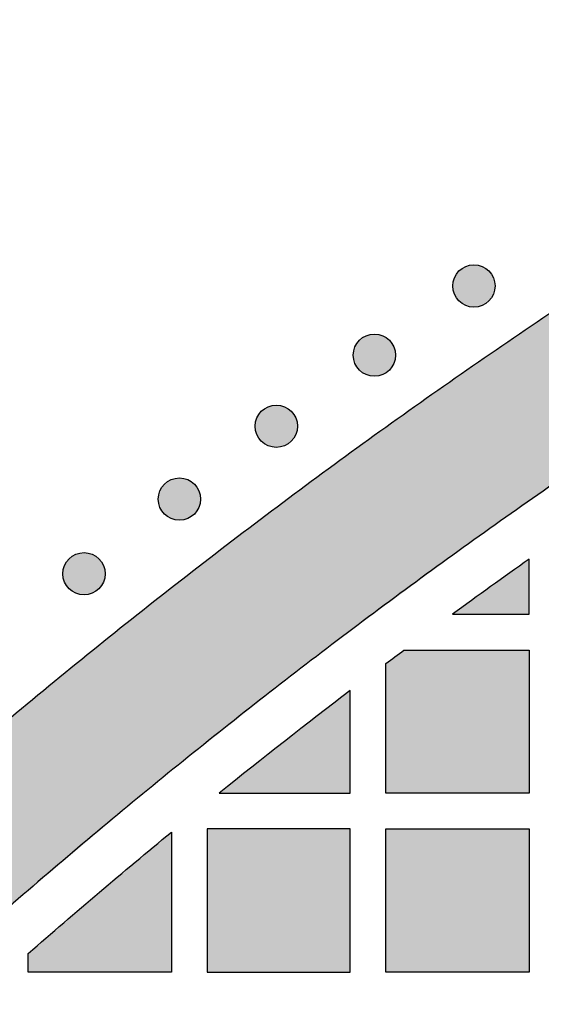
# Model space of a CAD drawing. Header units: millimetres. Extents: x -3873 to -97, y 912 to 4165.
# Tile 227 of 256: x -3672 to -3629, y 1847 to 1929. Entities that reach past the tile are written whole.
import ezdxf

# ---------------------------------------------------------------- set-up
doc = ezdxf.new("R2010")
doc.units = ezdxf.units.MM
doc.layers.add('pattern', color=7, linetype='Continuous', true_color=0x000000)

msp = doc.modelspace()

# ---------------------------------------------------------------- hatches: boundary and pattern name
at = {"layer": 'pattern'}
for points in [[(-3708.605, 1838.276), (-3701.858, 1844.905), (-3694.986, 1851.423), (-3687.994, 1857.824), (-3680.883, 1864.106), (-3673.657, 1870.266), (-3666.32, 1876.3), (-3658.874, 1882.206), (-3651.322, 1887.981), (-3643.67, 1893.622), (-3635.919, 1899.126), (-3628.074, 1904.491), (-3620.138, 1909.715), (-3612.116, 1914.795), (-3604.011, 1919.73), (-3595.827, 1924.516), (-3587.569, 1929.154), (-3589.297, 1914.427), (-3604.309, 1905.514), (-3619.039, 1896.093), (-3633.46, 1886.178), (-3647.549, 1875.786), (-3661.281, 1864.931), (-3674.634, 1853.634), (-3687.587, 1841.913), (-3700.12, 1829.791), (-3712.242, 1817.258), (-3723.963, 1804.305), (-3735.26, 1790.952), (-3746.115, 1777.22), (-3756.507, 1763.131), (-3766.422, 1748.71), (-3775.843, 1733.98), (-3784.756, 1718.968), (-3799.483, 1717.24), (-3794.845, 1725.499), (-3790.059, 1733.682), (-3785.124, 1741.787), (-3780.044, 1749.809), (-3774.82, 1757.745), (-3769.455, 1765.59), (-3763.951, 1773.341), (-3758.31, 1780.993), (-3752.535, 1788.545), (-3746.629, 1795.991), (-3740.595, 1803.328), (-3734.435, 1810.554), (-3728.153, 1817.665), (-3721.751, 1824.657), (-3715.234, 1831.529)], [(-3633.124, 1908.076), (-3633.153, 1908.103), (-3633.182, 1908.13), (-3633.211, 1908.157), (-3633.242, 1908.183), (-3633.274, 1908.209), (-3633.306, 1908.234), (-3633.34, 1908.259), (-3633.374, 1908.283), (-3633.409, 1908.307), (-3633.444, 1908.329), (-3633.481, 1908.351), (-3633.518, 1908.373), (-3633.556, 1908.393), (-3633.595, 1908.413), (-3633.634, 1908.432), (-3633.674, 1908.449), (-3633.715, 1908.467), (-3633.756, 1908.483), (-3633.798, 1908.498), (-3633.841, 1908.512), (-3633.884, 1908.525), (-3633.927, 1908.537), (-3633.971, 1908.548), (-3634.015, 1908.558), (-3634.06, 1908.567), (-3634.105, 1908.574), (-3634.15, 1908.581), (-3634.196, 1908.586), (-3634.241, 1908.59), (-3634.287, 1908.593), (-3634.333, 1908.595), (-3634.379, 1908.595), (-3634.425, 1908.595), (-3634.471, 1908.593), (-3634.517, 1908.59), (-3634.562, 1908.586), (-3634.608, 1908.581), (-3634.653, 1908.574), (-3634.698, 1908.567), (-3634.743, 1908.558), (-3634.787, 1908.548), (-3634.831, 1908.537), (-3634.874, 1908.525), (-3634.917, 1908.512), (-3634.96, 1908.498), (-3635.002, 1908.483), (-3635.043, 1908.467), (-3635.084, 1908.449), (-3635.124, 1908.432), (-3635.163, 1908.413), (-3635.202, 1908.393), (-3635.24, 1908.373), (-3635.277, 1908.351), (-3635.314, 1908.329), (-3635.349, 1908.307), (-3635.384, 1908.283), (-3635.419, 1908.259), (-3635.452, 1908.234), (-3635.484, 1908.209), (-3635.516, 1908.183), (-3635.547, 1908.157), (-3635.576, 1908.13), (-3635.606, 1908.103), (-3635.634, 1908.076), (-3635.661, 1908.048), (-3635.688, 1908.019), (-3635.715, 1907.989), (-3635.741, 1907.958), (-3635.767, 1907.926), (-3635.792, 1907.894), (-3635.817, 1907.861), (-3635.841, 1907.827), (-3635.864, 1907.792), (-3635.887, 1907.756), (-3635.909, 1907.719), (-3635.93, 1907.682), (-3635.951, 1907.644), (-3635.971, 1907.605), (-3635.989, 1907.566), (-3636.007, 1907.526), (-3636.024, 1907.485), (-3636.041, 1907.444), (-3636.056, 1907.402), (-3636.07, 1907.359), (-3636.083, 1907.316), (-3636.095, 1907.273), (-3636.106, 1907.229), (-3636.116, 1907.185), (-3636.124, 1907.14), (-3636.132, 1907.095), (-3636.139, 1907.05), (-3636.144, 1907.004), (-3636.148, 1906.959), (-3636.151, 1906.913), (-3636.153, 1906.867), (-3636.153, 1906.821), (-3636.153, 1906.775), (-3636.151, 1906.729), (-3636.148, 1906.684), (-3636.144, 1906.638), (-3636.139, 1906.592), (-3636.132, 1906.547), (-3636.124, 1906.502), (-3636.116, 1906.458), (-3636.106, 1906.413), (-3636.095, 1906.369), (-3636.083, 1906.326), (-3636.07, 1906.283), (-3636.056, 1906.24), (-3636.041, 1906.198), (-3636.024, 1906.157), (-3636.007, 1906.116), (-3635.989, 1906.076), (-3635.971, 1906.037), (-3635.951, 1905.998), (-3635.93, 1905.96), (-3635.909, 1905.923), (-3635.887, 1905.886), (-3635.864, 1905.851), (-3635.841, 1905.816), (-3635.817, 1905.782), (-3635.792, 1905.748), (-3635.767, 1905.716), (-3635.741, 1905.684), (-3635.715, 1905.654), (-3635.688, 1905.624), (-3635.661, 1905.595), (-3635.634, 1905.566), (-3635.606, 1905.539), (-3635.576, 1905.512), (-3635.547, 1905.485), (-3635.516, 1905.459), (-3635.484, 1905.433), (-3635.452, 1905.408), (-3635.419, 1905.383), (-3635.384, 1905.359), (-3635.349, 1905.336), (-3635.314, 1905.313), (-3635.277, 1905.291), (-3635.24, 1905.27), (-3635.202, 1905.249), (-3635.163, 1905.23), (-3635.124, 1905.211), (-3635.084, 1905.193), (-3635.043, 1905.176), (-3635.002, 1905.16), (-3634.96, 1905.145), (-3634.917, 1905.13), (-3634.874, 1905.117), (-3634.831, 1905.105), (-3634.787, 1905.094), (-3634.743, 1905.084), (-3634.698, 1905.076), (-3634.653, 1905.068), (-3634.608, 1905.062), (-3634.562, 1905.056), (-3634.517, 1905.052), (-3634.471, 1905.049), (-3634.425, 1905.047), (-3634.379, 1905.047), (-3634.333, 1905.047), (-3634.287, 1905.049), (-3634.241, 1905.052), (-3634.196, 1905.056), (-3634.15, 1905.062), (-3634.105, 1905.068), (-3634.06, 1905.076), (-3634.015, 1905.084), (-3633.971, 1905.094), (-3633.927, 1905.105), (-3633.884, 1905.117), (-3633.841, 1905.13), (-3633.798, 1905.145), (-3633.756, 1905.16), (-3633.715, 1905.176), (-3633.674, 1905.193), (-3633.634, 1905.211), (-3633.595, 1905.23), (-3633.556, 1905.249), (-3633.518, 1905.27), (-3633.481, 1905.291), (-3633.444, 1905.313), (-3633.409, 1905.336), (-3633.374, 1905.359), (-3633.34, 1905.383), (-3633.306, 1905.408), (-3633.274, 1905.433), (-3633.242, 1905.459), (-3633.211, 1905.485), (-3633.182, 1905.512), (-3633.153, 1905.539), (-3633.124, 1905.566), (-3633.097, 1905.595), (-3633.07, 1905.624), (-3633.043, 1905.654), (-3633.017, 1905.684), (-3632.991, 1905.716), (-3632.966, 1905.748), (-3632.941, 1905.782), (-3632.917, 1905.816), (-3632.894, 1905.851), (-3632.871, 1905.886), (-3632.849, 1905.923), (-3632.828, 1905.96), (-3632.807, 1905.998), (-3632.787, 1906.037), (-3632.769, 1906.076), (-3632.751, 1906.116), (-3632.734, 1906.157), (-3632.718, 1906.198), (-3632.702, 1906.24), (-3632.688, 1906.283), (-3632.675, 1906.326), (-3632.663, 1906.369), (-3632.652, 1906.413), (-3632.642, 1906.458), (-3632.634, 1906.502), (-3632.626, 1906.547), (-3632.62, 1906.592), (-3632.614, 1906.638), (-3632.61, 1906.684), (-3632.607, 1906.729), (-3632.605, 1906.775), (-3632.605, 1906.821), (-3632.605, 1906.867), (-3632.607, 1906.913), (-3632.61, 1906.959), (-3632.614, 1907.004), (-3632.62, 1907.05), (-3632.626, 1907.095), (-3632.634, 1907.14), (-3632.642, 1907.185), (-3632.652, 1907.229), (-3632.663, 1907.273), (-3632.675, 1907.316), (-3632.688, 1907.359), (-3632.702, 1907.402), (-3632.718, 1907.444), (-3632.734, 1907.485), (-3632.751, 1907.526), (-3632.769, 1907.566), (-3632.787, 1907.605), (-3632.807, 1907.644), (-3632.828, 1907.682), (-3632.849, 1907.719), (-3632.871, 1907.756), (-3632.894, 1907.792), (-3632.917, 1907.827), (-3632.941, 1907.861), (-3632.966, 1907.894), (-3632.991, 1907.926), (-3633.017, 1907.958), (-3633.043, 1907.989), (-3633.07, 1908.019), (-3633.097, 1908.048)], [(-3641.467, 1902.271), (-3641.495, 1902.298), (-3641.524, 1902.326), (-3641.554, 1902.352), (-3641.585, 1902.378), (-3641.617, 1902.404), (-3641.649, 1902.429), (-3641.682, 1902.454), (-3641.716, 1902.478), (-3641.751, 1902.502), (-3641.787, 1902.524), (-3641.823, 1902.546), (-3641.861, 1902.568), (-3641.899, 1902.588), (-3641.937, 1902.608), (-3641.977, 1902.627), (-3642.017, 1902.645), (-3642.058, 1902.662), (-3642.099, 1902.678), (-3642.141, 1902.693), (-3642.184, 1902.707), (-3642.226, 1902.72), (-3642.27, 1902.732), (-3642.314, 1902.743), (-3642.358, 1902.753), (-3642.403, 1902.762), (-3642.448, 1902.769), (-3642.493, 1902.776), (-3642.538, 1902.781), (-3642.584, 1902.785), (-3642.63, 1902.788), (-3642.676, 1902.79), (-3642.722, 1902.791), (-3642.768, 1902.79), (-3642.814, 1902.788), (-3642.859, 1902.785), (-3642.905, 1902.781), (-3642.95, 1902.776), (-3642.996, 1902.769), (-3643.041, 1902.762), (-3643.085, 1902.753), (-3643.13, 1902.743), (-3643.173, 1902.732), (-3643.217, 1902.72), (-3643.26, 1902.707), (-3643.302, 1902.693), (-3643.344, 1902.678), (-3643.386, 1902.662), (-3643.426, 1902.645), (-3643.467, 1902.627), (-3643.506, 1902.608), (-3643.545, 1902.588), (-3643.583, 1902.568), (-3643.62, 1902.546), (-3643.656, 1902.524), (-3643.692, 1902.502), (-3643.727, 1902.478), (-3643.761, 1902.454), (-3643.795, 1902.429), (-3643.827, 1902.404), (-3643.859, 1902.378), (-3643.889, 1902.352), (-3643.919, 1902.326), (-3643.948, 1902.298), (-3643.976, 1902.271), (-3644.004, 1902.243), (-3644.031, 1902.214), (-3644.058, 1902.184), (-3644.084, 1902.153), (-3644.11, 1902.121), (-3644.135, 1902.089), (-3644.16, 1902.056), (-3644.184, 1902.022), (-3644.207, 1901.987), (-3644.23, 1901.951), (-3644.252, 1901.914), (-3644.273, 1901.877), (-3644.294, 1901.839), (-3644.313, 1901.8), (-3644.332, 1901.761), (-3644.35, 1901.721), (-3644.367, 1901.68), (-3644.383, 1901.639), (-3644.398, 1901.597), (-3644.412, 1901.554), (-3644.426, 1901.511), (-3644.438, 1901.468), (-3644.449, 1901.424), (-3644.458, 1901.38), (-3644.467, 1901.335), (-3644.475, 1901.29), (-3644.481, 1901.245), (-3644.487, 1901.199), (-3644.491, 1901.154), (-3644.494, 1901.108), (-3644.495, 1901.062), (-3644.496, 1901.016), (-3644.495, 1900.97), (-3644.494, 1900.924), (-3644.491, 1900.879), (-3644.487, 1900.833), (-3644.481, 1900.787), (-3644.475, 1900.742), (-3644.467, 1900.697), (-3644.458, 1900.653), (-3644.449, 1900.608), (-3644.438, 1900.564), (-3644.426, 1900.521), (-3644.412, 1900.478), (-3644.398, 1900.435), (-3644.383, 1900.394), (-3644.367, 1900.352), (-3644.35, 1900.311), (-3644.332, 1900.271), (-3644.313, 1900.232), (-3644.294, 1900.193), (-3644.273, 1900.155), (-3644.252, 1900.118), (-3644.23, 1900.081), (-3644.207, 1900.046), (-3644.184, 1900.011), (-3644.16, 1899.977), (-3644.135, 1899.943), (-3644.11, 1899.911), (-3644.084, 1899.879), (-3644.058, 1899.849), (-3644.031, 1899.819), (-3644.004, 1899.79), (-3643.976, 1899.762), (-3643.948, 1899.734), (-3643.919, 1899.707), (-3643.889, 1899.68), (-3643.859, 1899.654), (-3643.827, 1899.628), (-3643.795, 1899.603), (-3643.761, 1899.578), (-3643.727, 1899.554), (-3643.692, 1899.531), (-3643.656, 1899.508), (-3643.62, 1899.486), (-3643.583, 1899.465), (-3643.545, 1899.444), (-3643.506, 1899.425), (-3643.467, 1899.406), (-3643.426, 1899.388), (-3643.386, 1899.371), (-3643.344, 1899.355), (-3643.302, 1899.34), (-3643.26, 1899.325), (-3643.217, 1899.312), (-3643.173, 1899.3), (-3643.13, 1899.289), (-3643.085, 1899.28), (-3643.041, 1899.271), (-3642.996, 1899.263), (-3642.95, 1899.257), (-3642.905, 1899.251), (-3642.859, 1899.247), (-3642.814, 1899.244), (-3642.768, 1899.242), (-3642.722, 1899.242), (-3642.676, 1899.242), (-3642.63, 1899.244), (-3642.584, 1899.247), (-3642.538, 1899.251), (-3642.493, 1899.257), (-3642.448, 1899.263), (-3642.403, 1899.271), (-3642.358, 1899.28), (-3642.314, 1899.289), (-3642.27, 1899.3), (-3642.226, 1899.312), (-3642.184, 1899.325), (-3642.141, 1899.34), (-3642.099, 1899.355), (-3642.058, 1899.371), (-3642.017, 1899.388), (-3641.977, 1899.406), (-3641.937, 1899.425), (-3641.899, 1899.444), (-3641.861, 1899.465), (-3641.823, 1899.486), (-3641.787, 1899.508), (-3641.751, 1899.531), (-3641.716, 1899.554), (-3641.682, 1899.578), (-3641.649, 1899.603), (-3641.617, 1899.628), (-3641.585, 1899.654), (-3641.554, 1899.68), (-3641.524, 1899.707), (-3641.495, 1899.734), (-3641.467, 1899.762), (-3641.44, 1899.79), (-3641.412, 1899.819), (-3641.386, 1899.849), (-3641.359, 1899.879), (-3641.334, 1899.911), (-3641.308, 1899.943), (-3641.284, 1899.977), (-3641.26, 1900.011), (-3641.236, 1900.046), (-3641.214, 1900.081), (-3641.192, 1900.118), (-3641.17, 1900.155), (-3641.15, 1900.193), (-3641.13, 1900.232), (-3641.111, 1900.271), (-3641.093, 1900.311), (-3641.076, 1900.352), (-3641.06, 1900.394), (-3641.045, 1900.435), (-3641.031, 1900.478), (-3641.018, 1900.521), (-3641.006, 1900.564), (-3640.995, 1900.608), (-3640.985, 1900.653), (-3640.976, 1900.697), (-3640.969, 1900.742), (-3640.962, 1900.787), (-3640.957, 1900.833), (-3640.953, 1900.879), (-3640.95, 1900.924), (-3640.948, 1900.97), (-3640.947, 1901.016), (-3640.948, 1901.062), (-3640.95, 1901.108), (-3640.953, 1901.154), (-3640.957, 1901.199), (-3640.962, 1901.245), (-3640.969, 1901.29), (-3640.976, 1901.335), (-3640.985, 1901.38), (-3640.995, 1901.424), (-3641.006, 1901.468), (-3641.018, 1901.511), (-3641.031, 1901.554), (-3641.045, 1901.597), (-3641.06, 1901.639), (-3641.076, 1901.68), (-3641.093, 1901.721), (-3641.111, 1901.761), (-3641.13, 1901.8), (-3641.15, 1901.839), (-3641.17, 1901.877), (-3641.192, 1901.914), (-3641.214, 1901.951), (-3641.236, 1901.987), (-3641.26, 1902.022), (-3641.284, 1902.056), (-3641.308, 1902.089), (-3641.334, 1902.121), (-3641.359, 1902.153), (-3641.386, 1902.184), (-3641.412, 1902.214), (-3641.44, 1902.243)], [(-3649.7, 1896.311), (-3649.728, 1896.338), (-3649.757, 1896.366), (-3649.787, 1896.392), (-3649.818, 1896.419), (-3649.849, 1896.444), (-3649.882, 1896.47), (-3649.915, 1896.494), (-3649.949, 1896.518), (-3649.984, 1896.542), (-3650.02, 1896.564), (-3650.056, 1896.586), (-3650.093, 1896.608), (-3650.131, 1896.628), (-3650.17, 1896.648), (-3650.21, 1896.667), (-3650.25, 1896.685), (-3650.29, 1896.702), (-3650.332, 1896.718), (-3650.374, 1896.733), (-3650.416, 1896.747), (-3650.459, 1896.76), (-3650.503, 1896.772), (-3650.547, 1896.783), (-3650.591, 1896.793), (-3650.635, 1896.802), (-3650.68, 1896.809), (-3650.726, 1896.816), (-3650.771, 1896.821), (-3650.817, 1896.825), (-3650.863, 1896.828), (-3650.908, 1896.83), (-3650.954, 1896.831), (-3651, 1896.83), (-3651.046, 1896.828), (-3651.092, 1896.825), (-3651.138, 1896.821), (-3651.183, 1896.816), (-3651.228, 1896.809), (-3651.273, 1896.802), (-3651.318, 1896.793), (-3651.362, 1896.783), (-3651.406, 1896.772), (-3651.45, 1896.76), (-3651.493, 1896.747), (-3651.535, 1896.733), (-3651.577, 1896.718), (-3651.618, 1896.702), (-3651.659, 1896.685), (-3651.699, 1896.667), (-3651.739, 1896.648), (-3651.777, 1896.628), (-3651.815, 1896.608), (-3651.853, 1896.586), (-3651.889, 1896.564), (-3651.925, 1896.542), (-3651.96, 1896.518), (-3651.994, 1896.494), (-3652.027, 1896.47), (-3652.06, 1896.444), (-3652.091, 1896.419), (-3652.122, 1896.392), (-3652.152, 1896.366), (-3652.181, 1896.338), (-3652.209, 1896.311), (-3652.237, 1896.283), (-3652.264, 1896.254), (-3652.29, 1896.224), (-3652.317, 1896.193), (-3652.342, 1896.162), (-3652.368, 1896.129), (-3652.392, 1896.096), (-3652.416, 1896.062), (-3652.44, 1896.027), (-3652.463, 1895.991), (-3652.485, 1895.955), (-3652.506, 1895.917), (-3652.526, 1895.879), (-3652.546, 1895.841), (-3652.565, 1895.801), (-3652.583, 1895.761), (-3652.6, 1895.72), (-3652.616, 1895.679), (-3652.631, 1895.637), (-3652.645, 1895.595), (-3652.658, 1895.552), (-3652.67, 1895.508), (-3652.681, 1895.464), (-3652.691, 1895.42), (-3652.7, 1895.375), (-3652.707, 1895.33), (-3652.714, 1895.285), (-3652.719, 1895.24), (-3652.723, 1895.194), (-3652.726, 1895.148), (-3652.728, 1895.102), (-3652.729, 1895.056), (-3652.728, 1895.01), (-3652.726, 1894.964), (-3652.723, 1894.919), (-3652.719, 1894.873), (-3652.714, 1894.828), (-3652.707, 1894.782), (-3652.7, 1894.737), (-3652.691, 1894.693), (-3652.681, 1894.648), (-3652.67, 1894.605), (-3652.658, 1894.561), (-3652.645, 1894.518), (-3652.631, 1894.476), (-3652.616, 1894.434), (-3652.6, 1894.392), (-3652.583, 1894.352), (-3652.565, 1894.311), (-3652.546, 1894.272), (-3652.526, 1894.233), (-3652.506, 1894.195), (-3652.485, 1894.158), (-3652.463, 1894.122), (-3652.44, 1894.086), (-3652.416, 1894.051), (-3652.392, 1894.017), (-3652.368, 1893.984), (-3652.342, 1893.951), (-3652.317, 1893.919), (-3652.29, 1893.889), (-3652.264, 1893.859), (-3652.237, 1893.83), (-3652.209, 1893.802), (-3652.181, 1893.774), (-3652.152, 1893.747), (-3652.122, 1893.72), (-3652.091, 1893.694), (-3652.06, 1893.668), (-3652.027, 1893.643), (-3651.994, 1893.618), (-3651.96, 1893.594), (-3651.925, 1893.571), (-3651.889, 1893.548), (-3651.853, 1893.526), (-3651.815, 1893.505), (-3651.777, 1893.484), (-3651.739, 1893.465), (-3651.699, 1893.446), (-3651.659, 1893.428), (-3651.618, 1893.411), (-3651.577, 1893.395), (-3651.535, 1893.38), (-3651.493, 1893.366), (-3651.45, 1893.352), (-3651.406, 1893.34), (-3651.362, 1893.329), (-3651.318, 1893.32), (-3651.273, 1893.311), (-3651.228, 1893.303), (-3651.183, 1893.297), (-3651.138, 1893.291), (-3651.092, 1893.287), (-3651.046, 1893.284), (-3651, 1893.283), (-3650.954, 1893.282), (-3650.908, 1893.283), (-3650.863, 1893.284), (-3650.817, 1893.287), (-3650.771, 1893.291), (-3650.726, 1893.297), (-3650.68, 1893.303), (-3650.635, 1893.311), (-3650.591, 1893.32), (-3650.547, 1893.329), (-3650.503, 1893.34), (-3650.459, 1893.352), (-3650.416, 1893.366), (-3650.374, 1893.38), (-3650.332, 1893.395), (-3650.29, 1893.411), (-3650.25, 1893.428), (-3650.21, 1893.446), (-3650.17, 1893.465), (-3650.131, 1893.484), (-3650.093, 1893.505), (-3650.056, 1893.526), (-3650.02, 1893.548), (-3649.984, 1893.571), (-3649.949, 1893.594), (-3649.915, 1893.618), (-3649.882, 1893.643), (-3649.849, 1893.668), (-3649.818, 1893.694), (-3649.787, 1893.72), (-3649.757, 1893.747), (-3649.728, 1893.774), (-3649.7, 1893.802), (-3649.672, 1893.83), (-3649.645, 1893.859), (-3649.618, 1893.889), (-3649.592, 1893.919), (-3649.566, 1893.951), (-3649.541, 1893.984), (-3649.516, 1894.017), (-3649.492, 1894.051), (-3649.469, 1894.086), (-3649.446, 1894.122), (-3649.424, 1894.158), (-3649.403, 1894.195), (-3649.382, 1894.233), (-3649.363, 1894.272), (-3649.344, 1894.311), (-3649.326, 1894.352), (-3649.309, 1894.392), (-3649.293, 1894.434), (-3649.278, 1894.476), (-3649.264, 1894.518), (-3649.251, 1894.561), (-3649.239, 1894.605), (-3649.228, 1894.648), (-3649.218, 1894.693), (-3649.209, 1894.737), (-3649.201, 1894.782), (-3649.195, 1894.828), (-3649.19, 1894.873), (-3649.185, 1894.919), (-3649.182, 1894.964), (-3649.181, 1895.01), (-3649.18, 1895.056), (-3649.181, 1895.102), (-3649.182, 1895.148), (-3649.185, 1895.194), (-3649.19, 1895.24), (-3649.195, 1895.285), (-3649.201, 1895.33), (-3649.209, 1895.375), (-3649.218, 1895.42), (-3649.228, 1895.464), (-3649.239, 1895.508), (-3649.251, 1895.552), (-3649.264, 1895.595), (-3649.278, 1895.637), (-3649.293, 1895.679), (-3649.309, 1895.72), (-3649.326, 1895.761), (-3649.344, 1895.801), (-3649.363, 1895.841), (-3649.382, 1895.879), (-3649.403, 1895.917), (-3649.424, 1895.955), (-3649.446, 1895.991), (-3649.469, 1896.027), (-3649.492, 1896.062), (-3649.516, 1896.096), (-3649.541, 1896.129), (-3649.566, 1896.162), (-3649.592, 1896.193), (-3649.618, 1896.224), (-3649.645, 1896.254), (-3649.672, 1896.283)], [(-3657.82, 1890.198), (-3657.848, 1890.226), (-3657.877, 1890.253), (-3657.907, 1890.279), (-3657.937, 1890.306), (-3657.969, 1890.332), (-3658.001, 1890.357), (-3658.035, 1890.381), (-3658.069, 1890.405), (-3658.104, 1890.429), (-3658.139, 1890.452), (-3658.176, 1890.474), (-3658.213, 1890.495), (-3658.251, 1890.515), (-3658.29, 1890.535), (-3658.329, 1890.554), (-3658.369, 1890.572), (-3658.41, 1890.589), (-3658.452, 1890.605), (-3658.494, 1890.62), (-3658.536, 1890.634), (-3658.579, 1890.647), (-3658.622, 1890.659), (-3658.666, 1890.67), (-3658.711, 1890.68), (-3658.755, 1890.689), (-3658.8, 1890.697), (-3658.845, 1890.703), (-3658.891, 1890.708), (-3658.937, 1890.712), (-3658.982, 1890.715), (-3659.028, 1890.717), (-3659.074, 1890.718), (-3659.12, 1890.717), (-3659.166, 1890.715), (-3659.212, 1890.712), (-3659.257, 1890.708), (-3659.303, 1890.703), (-3659.348, 1890.697), (-3659.393, 1890.689), (-3659.438, 1890.68), (-3659.482, 1890.67), (-3659.526, 1890.659), (-3659.569, 1890.647), (-3659.612, 1890.634), (-3659.655, 1890.62), (-3659.697, 1890.605), (-3659.738, 1890.589), (-3659.779, 1890.572), (-3659.819, 1890.554), (-3659.858, 1890.535), (-3659.897, 1890.515), (-3659.935, 1890.495), (-3659.972, 1890.474), (-3660.009, 1890.452), (-3660.045, 1890.429), (-3660.08, 1890.405), (-3660.114, 1890.381), (-3660.147, 1890.357), (-3660.179, 1890.332), (-3660.211, 1890.306), (-3660.242, 1890.279), (-3660.272, 1890.253), (-3660.301, 1890.226), (-3660.329, 1890.198), (-3660.356, 1890.17), (-3660.384, 1890.141), (-3660.41, 1890.111), (-3660.436, 1890.08), (-3660.462, 1890.049), (-3660.487, 1890.016), (-3660.512, 1889.983), (-3660.536, 1889.949), (-3660.56, 1889.914), (-3660.582, 1889.878), (-3660.604, 1889.842), (-3660.626, 1889.804), (-3660.646, 1889.766), (-3660.666, 1889.728), (-3660.685, 1889.688), (-3660.703, 1889.648), (-3660.72, 1889.607), (-3660.736, 1889.566), (-3660.751, 1889.524), (-3660.765, 1889.482), (-3660.778, 1889.439), (-3660.79, 1889.395), (-3660.801, 1889.351), (-3660.811, 1889.307), (-3660.82, 1889.262), (-3660.827, 1889.217), (-3660.834, 1889.172), (-3660.839, 1889.127), (-3660.843, 1889.081), (-3660.846, 1889.035), (-3660.848, 1888.989), (-3660.849, 1888.943), (-3660.848, 1888.898), (-3660.846, 1888.852), (-3660.843, 1888.806), (-3660.839, 1888.76), (-3660.834, 1888.715), (-3660.827, 1888.67), (-3660.82, 1888.625), (-3660.811, 1888.58), (-3660.801, 1888.536), (-3660.79, 1888.492), (-3660.778, 1888.448), (-3660.765, 1888.405), (-3660.751, 1888.363), (-3660.736, 1888.321), (-3660.72, 1888.279), (-3660.703, 1888.239), (-3660.685, 1888.199), (-3660.666, 1888.159), (-3660.646, 1888.12), (-3660.626, 1888.082), (-3660.604, 1888.045), (-3660.582, 1888.009), (-3660.56, 1887.973), (-3660.536, 1887.938), (-3660.512, 1887.904), (-3660.487, 1887.871), (-3660.462, 1887.838), (-3660.436, 1887.807), (-3660.41, 1887.776), (-3660.384, 1887.746), (-3660.356, 1887.717), (-3660.329, 1887.689), (-3660.301, 1887.661), (-3660.272, 1887.634), (-3660.242, 1887.607), (-3660.211, 1887.581), (-3660.179, 1887.555), (-3660.147, 1887.53), (-3660.114, 1887.506), (-3660.08, 1887.481), (-3660.045, 1887.458), (-3660.009, 1887.435), (-3659.972, 1887.413), (-3659.935, 1887.392), (-3659.897, 1887.372), (-3659.858, 1887.352), (-3659.819, 1887.333), (-3659.779, 1887.315), (-3659.738, 1887.298), (-3659.697, 1887.282), (-3659.655, 1887.267), (-3659.612, 1887.253), (-3659.569, 1887.24), (-3659.526, 1887.228), (-3659.482, 1887.217), (-3659.438, 1887.207), (-3659.393, 1887.198), (-3659.348, 1887.19), (-3659.303, 1887.184), (-3659.257, 1887.179), (-3659.212, 1887.174), (-3659.166, 1887.172), (-3659.12, 1887.17), (-3659.074, 1887.169), (-3659.028, 1887.17), (-3658.982, 1887.172), (-3658.937, 1887.174), (-3658.891, 1887.179), (-3658.845, 1887.184), (-3658.8, 1887.19), (-3658.755, 1887.198), (-3658.711, 1887.207), (-3658.666, 1887.217), (-3658.622, 1887.228), (-3658.579, 1887.24), (-3658.536, 1887.253), (-3658.494, 1887.267), (-3658.452, 1887.282), (-3658.41, 1887.298), (-3658.369, 1887.315), (-3658.329, 1887.333), (-3658.29, 1887.352), (-3658.251, 1887.372), (-3658.213, 1887.392), (-3658.176, 1887.413), (-3658.139, 1887.435), (-3658.104, 1887.458), (-3658.069, 1887.481), (-3658.035, 1887.506), (-3658.001, 1887.53), (-3657.969, 1887.555), (-3657.937, 1887.581), (-3657.907, 1887.607), (-3657.877, 1887.634), (-3657.848, 1887.661), (-3657.82, 1887.689), (-3657.792, 1887.717), (-3657.765, 1887.746), (-3657.738, 1887.776), (-3657.712, 1887.807), (-3657.686, 1887.838), (-3657.661, 1887.871), (-3657.636, 1887.904), (-3657.612, 1887.938), (-3657.589, 1887.973), (-3657.566, 1888.009), (-3657.544, 1888.045), (-3657.523, 1888.082), (-3657.502, 1888.12), (-3657.483, 1888.159), (-3657.464, 1888.199), (-3657.446, 1888.239), (-3657.429, 1888.279), (-3657.413, 1888.321), (-3657.398, 1888.363), (-3657.383, 1888.405), (-3657.37, 1888.448), (-3657.358, 1888.492), (-3657.347, 1888.536), (-3657.338, 1888.58), (-3657.329, 1888.625), (-3657.321, 1888.67), (-3657.315, 1888.715), (-3657.309, 1888.76), (-3657.305, 1888.806), (-3657.302, 1888.852), (-3657.3, 1888.898), (-3657.3, 1888.943), (-3657.3, 1888.989), (-3657.302, 1889.035), (-3657.305, 1889.081), (-3657.309, 1889.127), (-3657.315, 1889.172), (-3657.321, 1889.217), (-3657.329, 1889.262), (-3657.338, 1889.307), (-3657.347, 1889.351), (-3657.358, 1889.395), (-3657.37, 1889.439), (-3657.383, 1889.482), (-3657.398, 1889.524), (-3657.413, 1889.566), (-3657.429, 1889.607), (-3657.446, 1889.648), (-3657.464, 1889.688), (-3657.483, 1889.728), (-3657.502, 1889.766), (-3657.523, 1889.804), (-3657.544, 1889.842), (-3657.566, 1889.878), (-3657.589, 1889.914), (-3657.612, 1889.949), (-3657.636, 1889.983), (-3657.661, 1890.016), (-3657.686, 1890.049), (-3657.712, 1890.08), (-3657.738, 1890.111), (-3657.765, 1890.141), (-3657.792, 1890.17)], [(-3665.824, 1883.934), (-3665.852, 1883.962), (-3665.881, 1883.989), (-3665.911, 1884.016), (-3665.941, 1884.042), (-3665.973, 1884.068), (-3666.005, 1884.093), (-3666.039, 1884.118), (-3666.073, 1884.142), (-3666.108, 1884.165), (-3666.144, 1884.188), (-3666.18, 1884.21), (-3666.217, 1884.231), (-3666.255, 1884.252), (-3666.294, 1884.271), (-3666.333, 1884.29), (-3666.374, 1884.308), (-3666.414, 1884.325), (-3666.456, 1884.341), (-3666.498, 1884.356), (-3666.54, 1884.371), (-3666.583, 1884.384), (-3666.626, 1884.396), (-3666.67, 1884.407), (-3666.715, 1884.417), (-3666.759, 1884.425), (-3666.804, 1884.433), (-3666.85, 1884.439), (-3666.895, 1884.445), (-3666.941, 1884.449), (-3666.986, 1884.452), (-3667.032, 1884.454), (-3667.078, 1884.454), (-3667.124, 1884.454), (-3667.17, 1884.452), (-3667.216, 1884.449), (-3667.262, 1884.445), (-3667.307, 1884.439), (-3667.352, 1884.433), (-3667.397, 1884.425), (-3667.442, 1884.417), (-3667.486, 1884.407), (-3667.53, 1884.396), (-3667.573, 1884.384), (-3667.616, 1884.371), (-3667.659, 1884.356), (-3667.701, 1884.341), (-3667.742, 1884.325), (-3667.783, 1884.308), (-3667.823, 1884.29), (-3667.863, 1884.271), (-3667.901, 1884.252), (-3667.939, 1884.231), (-3667.977, 1884.21), (-3668.013, 1884.188), (-3668.049, 1884.165), (-3668.084, 1884.142), (-3668.118, 1884.118), (-3668.151, 1884.093), (-3668.183, 1884.068), (-3668.215, 1884.042), (-3668.246, 1884.016), (-3668.276, 1883.989), (-3668.305, 1883.962), (-3668.333, 1883.934), (-3668.36, 1883.906), (-3668.388, 1883.877), (-3668.414, 1883.847), (-3668.441, 1883.817), (-3668.466, 1883.785), (-3668.492, 1883.753), (-3668.516, 1883.719), (-3668.54, 1883.685), (-3668.564, 1883.65), (-3668.586, 1883.615), (-3668.608, 1883.578), (-3668.63, 1883.541), (-3668.65, 1883.503), (-3668.67, 1883.464), (-3668.689, 1883.425), (-3668.707, 1883.385), (-3668.724, 1883.344), (-3668.74, 1883.302), (-3668.755, 1883.261), (-3668.769, 1883.218), (-3668.782, 1883.175), (-3668.794, 1883.132), (-3668.805, 1883.088), (-3668.815, 1883.043), (-3668.824, 1882.999), (-3668.831, 1882.954), (-3668.838, 1882.909), (-3668.843, 1882.863), (-3668.847, 1882.817), (-3668.85, 1882.772), (-3668.852, 1882.726), (-3668.853, 1882.68), (-3668.852, 1882.634), (-3668.85, 1882.588), (-3668.847, 1882.542), (-3668.843, 1882.497), (-3668.838, 1882.451), (-3668.831, 1882.406), (-3668.824, 1882.361), (-3668.815, 1882.316), (-3668.805, 1882.272), (-3668.794, 1882.228), (-3668.782, 1882.185), (-3668.769, 1882.142), (-3668.755, 1882.099), (-3668.74, 1882.057), (-3668.724, 1882.016), (-3668.707, 1881.975), (-3668.689, 1881.935), (-3668.67, 1881.896), (-3668.65, 1881.857), (-3668.63, 1881.819), (-3668.608, 1881.782), (-3668.586, 1881.745), (-3668.564, 1881.709), (-3668.54, 1881.674), (-3668.516, 1881.64), (-3668.492, 1881.607), (-3668.466, 1881.575), (-3668.441, 1881.543), (-3668.414, 1881.512), (-3668.388, 1881.482), (-3668.36, 1881.453), (-3668.333, 1881.425), (-3668.305, 1881.398), (-3668.276, 1881.371), (-3668.246, 1881.344), (-3668.215, 1881.318), (-3668.183, 1881.292), (-3668.151, 1881.267), (-3668.118, 1881.242), (-3668.084, 1881.218), (-3668.049, 1881.194), (-3668.013, 1881.172), (-3667.977, 1881.15), (-3667.939, 1881.128), (-3667.901, 1881.108), (-3667.863, 1881.088), (-3667.823, 1881.069), (-3667.783, 1881.052), (-3667.742, 1881.034), (-3667.701, 1881.018), (-3667.659, 1881.003), (-3667.616, 1880.989), (-3667.573, 1880.976), (-3667.53, 1880.964), (-3667.486, 1880.953), (-3667.442, 1880.943), (-3667.397, 1880.934), (-3667.352, 1880.927), (-3667.307, 1880.92), (-3667.262, 1880.915), (-3667.216, 1880.911), (-3667.17, 1880.908), (-3667.124, 1880.906), (-3667.078, 1880.906), (-3667.032, 1880.906), (-3666.986, 1880.908), (-3666.941, 1880.911), (-3666.895, 1880.915), (-3666.85, 1880.92), (-3666.804, 1880.927), (-3666.759, 1880.934), (-3666.715, 1880.943), (-3666.67, 1880.953), (-3666.626, 1880.964), (-3666.583, 1880.976), (-3666.54, 1880.989), (-3666.498, 1881.003), (-3666.456, 1881.018), (-3666.414, 1881.034), (-3666.374, 1881.052), (-3666.333, 1881.069), (-3666.294, 1881.088), (-3666.255, 1881.108), (-3666.217, 1881.128), (-3666.18, 1881.15), (-3666.144, 1881.172), (-3666.108, 1881.194), (-3666.073, 1881.218), (-3666.039, 1881.242), (-3666.005, 1881.267), (-3665.973, 1881.292), (-3665.941, 1881.318), (-3665.911, 1881.344), (-3665.881, 1881.371), (-3665.852, 1881.398), (-3665.824, 1881.425), (-3665.796, 1881.453), (-3665.769, 1881.482), (-3665.742, 1881.512), (-3665.716, 1881.543), (-3665.69, 1881.575), (-3665.665, 1881.607), (-3665.64, 1881.64), (-3665.616, 1881.674), (-3665.593, 1881.709), (-3665.57, 1881.745), (-3665.548, 1881.782), (-3665.527, 1881.819), (-3665.506, 1881.857), (-3665.487, 1881.896), (-3665.468, 1881.935), (-3665.45, 1881.975), (-3665.433, 1882.016), (-3665.417, 1882.057), (-3665.402, 1882.099), (-3665.388, 1882.142), (-3665.374, 1882.185), (-3665.362, 1882.228), (-3665.351, 1882.272), (-3665.342, 1882.316), (-3665.333, 1882.361), (-3665.325, 1882.406), (-3665.319, 1882.451), (-3665.313, 1882.497), (-3665.309, 1882.542), (-3665.306, 1882.588), (-3665.305, 1882.634), (-3665.304, 1882.68), (-3665.305, 1882.726), (-3665.306, 1882.772), (-3665.309, 1882.817), (-3665.313, 1882.863), (-3665.319, 1882.909), (-3665.325, 1882.954), (-3665.333, 1882.999), (-3665.342, 1883.043), (-3665.351, 1883.088), (-3665.362, 1883.132), (-3665.374, 1883.175), (-3665.388, 1883.218), (-3665.402, 1883.261), (-3665.417, 1883.302), (-3665.433, 1883.344), (-3665.45, 1883.385), (-3665.468, 1883.425), (-3665.487, 1883.464), (-3665.506, 1883.503), (-3665.527, 1883.541), (-3665.548, 1883.578), (-3665.57, 1883.615), (-3665.593, 1883.65), (-3665.616, 1883.685), (-3665.64, 1883.719), (-3665.665, 1883.753), (-3665.69, 1883.785), (-3665.716, 1883.817), (-3665.742, 1883.847), (-3665.769, 1883.877), (-3665.796, 1883.906)], [(-3629.754, 1883.901), (-3636.184, 1879.279), (-3629.754, 1879.279)], [(-3641.754, 1875.153), (-3640.249, 1876.279), (-3629.754, 1876.279), (-3629.754, 1864.279), (-3641.754, 1864.279)], [(-3655.732, 1864.279), (-3644.754, 1864.279), (-3644.754, 1872.882)], [(-3671.754, 1850.834), (-3659.754, 1861.005), (-3659.754, 1849.279), (-3671.754, 1849.279)], [(-3644.754, 1861.278), (-3656.754, 1861.278), (-3656.754, 1849.279), (-3644.754, 1849.279)], [(-3629.754, 1861.278), (-3629.754, 1849.279), (-3641.754, 1849.279), (-3641.754, 1861.278)]]:
    msp.add_hatch(color=256, dxfattribs=at).paths.add_polyline_path(points, flags=0)

# ---------------------------------------------------------------- linework, layer by layer
for points in [[(-3636.184, 1879.279), (-3629.754, 1879.279), (-3629.754, 1883.901)], [(-3640.249, 1876.279), (-3629.754, 1876.279), (-3629.754, 1864.279), (-3641.754, 1864.279), (-3641.754, 1875.153)], [(-3655.732, 1864.279), (-3644.754, 1864.279), (-3644.754, 1872.882)], [(-3659.754, 1861.005), (-3659.754, 1849.279), (-3671.754, 1849.279), (-3671.754, 1850.834)]]:
    msp.add_lwpolyline(points, dxfattribs=at)
for points in [[(-3644.754, 1861.278), (-3656.754, 1861.278), (-3656.754, 1849.279), (-3644.754, 1849.279)], [(-3629.754, 1861.278), (-3629.754, 1849.279), (-3641.754, 1849.279), (-3641.754, 1861.278)]]:
    msp.add_lwpolyline(points, close=True, dxfattribs=at)
for centre in [(-3634.379, 1906.821), (-3642.722, 1901.016), (-3650.954, 1895.056), (-3659.074, 1888.943), (-3667.078, 1882.68)]:
    msp.add_circle(centre, 1.774, dxfattribs=at)
for start, end in [(125.27837, 126.1478), (127.32188, 128.85321)]:
    msp.add_arc((-3328.347, 1457.868), 521.872, start, end, dxfattribs=at)
at = {"layer": 'pattern', "extrusion": (0, 0, -1)}
for start, end in [(53.09118, 53.2975), (48.85029, 50.57744)]:
    msp.add_arc((3328.347, 1457.868), 521.872, start, end, dxfattribs=at)
at = {"layer": 'pattern'}
for points, weights in [([(-3708.605, 1838.276), (-3654.59, 1892.29), (-3587.569, 1929.154)], [1, 0.990039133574, 1]), ([(-3589.297, 1914.427), (-3650.415, 1879.495), (-3700.12, 1829.791)], [1, 0.991158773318, 1])]:
    msp.add_rational_spline(points, weights, degree=2, dxfattribs=at)

doc.saveas('drawing.dxf')
